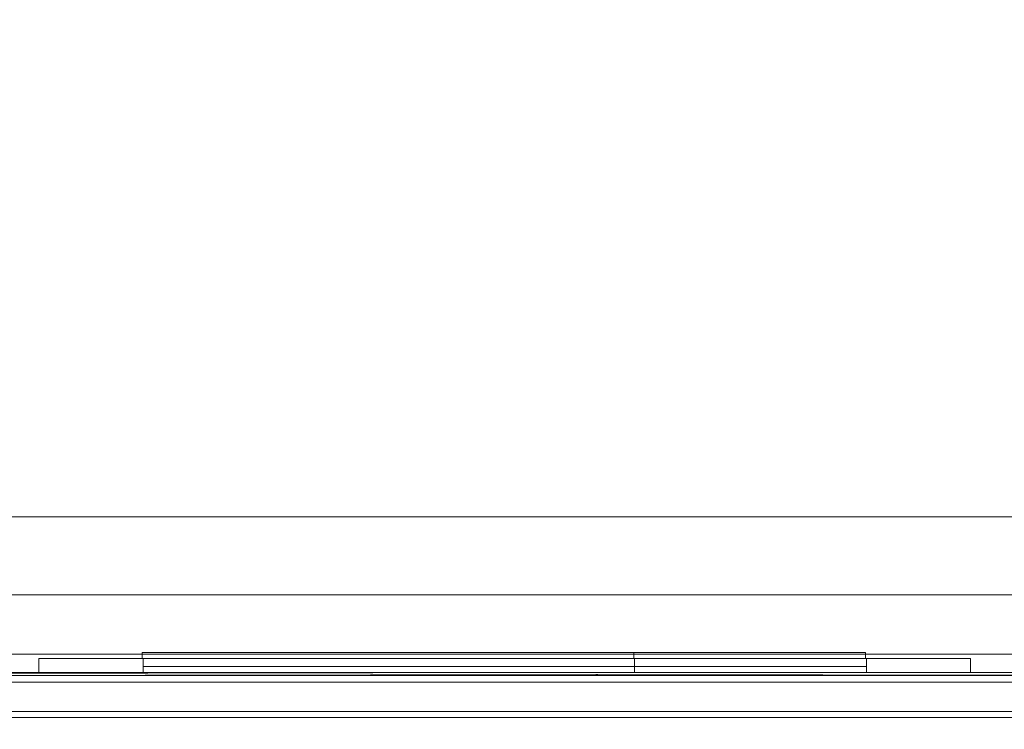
# Model space of a CAD drawing. Header units: inches. Extents: x 813 to 1305, y 19 to 194.
# Tile 231 of 256: x 1177.43 to 1183.76, y 106.36 to 110.92. Entities that reach past the tile are written whole.
import ezdxf

# ---------------------------------------------------------------- set-up
doc = ezdxf.new("R2010")
doc.units = ezdxf.units.IN
doc.header["$MEASUREMENT"] = 0
doc.layers.add('CET color Grey98', color=7, linetype='Continuous', true_color=0xfafafa)
doc.layers.add('CET color NavajoWhite4', color=7, linetype='Continuous', true_color=0x81775f)
doc.layers.add('CET Default', color=7, linetype='Continuous')

# ---------------------------------------------------------------- blocks, each defined once
blk = doc.blocks.new('*C205')
at = {"layer": 'CET color Grey98', "linetype": 'Continuous', "lineweight": 0}
for points, invisible_edges in [([(10.425, 3.09, 5.5505), (5.775, 3.09, 5.5505), (5.775, 3.1294, 5.5505), (10.425, 3.09, 5.5505)], 4), ([(10.425, 3.09, 5.5505), (5.775, 3.1294, 5.5505), (10.425, 3.1294, 5.5505), (10.425, 3.09, 5.5505)], 9), ([(10.425, 3.1294, 7.5505), (5.775, 3.1294, 7.5505), (5.775, 3.09, 7.5505), (10.425, 3.1294, 7.5505)], 4), ([(10.425, 3.1294, 7.5505), (5.775, 3.09, 7.5505), (10.425, 3.09, 7.5505), (10.425, 3.1294, 7.5505)], 9), ([(10.425, 3.1294, 5.5505), (5.775, 3.1294, 5.5505), (5.775, 3.1294, 7.5505), (10.425, 3.1294, 5.5505)], 4), ([(10.425, 3.1294, 5.5505), (5.775, 3.1294, 7.5505), (10.425, 3.1294, 7.5505), (10.425, 3.1294, 5.5505)], 9), ([(5.775, 3.1294, 5.5505), (5.775, 3.09, 5.5505), (5.775, 3.09, 7.5505), (5.775, 3.1294, 5.5505)], 4), ([(5.775, 3.1294, 5.5505), (5.775, 3.09, 7.5505), (5.775, 3.1294, 7.5505), (5.775, 3.1294, 5.5505)], 9), ([(5.775, 3.09, 5.0305), (5.775, 3.1294, 5.0305), (5.775, 3.1294, 3.3705), (5.775, 3.09, 5.0305)], 4), ([(5.775, 3.09, 5.0305), (5.775, 3.1294, 3.3705), (5.775, 3.09, 3.3705), (5.775, 3.09, 5.0305)], 9), ([(5.775, 3.09, 5.0305), (8.935, 3.09, 5.0305), (8.935, 3.1294, 5.0305), (5.775, 3.09, 5.0305)], 4), ([(5.775, 3.09, 5.0305), (8.935, 3.1294, 5.0305), (5.775, 3.1294, 5.0305), (5.775, 3.09, 5.0305)], 9), ([(5.775, 3.1294, 3.3705), (8.935, 3.1294, 3.3705), (8.935, 3.09, 3.3705), (5.775, 3.1294, 3.3705)], 4), ([(5.775, 3.1294, 3.3705), (8.935, 3.09, 3.3705), (5.775, 3.09, 3.3705), (5.775, 3.1294, 3.3705)], 9), ([(5.775, 3.1294, 5.0305), (8.935, 3.1294, 5.0305), (8.935, 3.1294, 3.3705), (5.775, 3.1294, 5.0305)], 4), ([(5.775, 3.1294, 5.0305), (8.935, 3.1294, 3.3705), (5.775, 3.1294, 3.3705), (5.775, 3.1294, 5.0305)], 9), ([(8.935, 3.1294, 5.0305), (8.935, 3.09, 5.0305), (8.935, 3.09, 3.3705), (8.935, 3.1294, 5.0305)], 4), ([(8.935, 3.1294, 5.0305), (8.935, 3.09, 3.3705), (8.935, 3.1294, 3.3705), (8.935, 3.1294, 5.0305)], 9), ([(10.425, 3.09, 5.5505), (10.425, 3.1294, 5.5505), (10.425, 3.1294, 7.5505), (10.425, 3.09, 5.5505)], 4), ([(10.425, 3.09, 5.5505), (10.425, 3.1294, 7.5505), (10.425, 3.09, 7.5505), (10.425, 3.09, 5.5505)], 9), ([(5.78, 3.09, 5.5455), (5.78, 3.09, 5.0305), (5.11, 3.09, 2.5955), (5.78, 3.09, 5.5455)], 15), ([(5.78, 3.09, 7.5455), (5.78, 3.09, 5.5455), (5.11, 3.09, 2.5955), (5.78, 3.09, 7.5455)], 6), ([(5.78, 3.09, 7.5455), (5.11, 3.09, 2.5955), (5.11, 3.09, 8.2155), (5.78, 3.09, 7.5455)], 13), ([(10.43, 3.09, 7.5455), (5.78, 3.09, 7.5455), (5.11, 3.09, 8.2155), (10.43, 3.09, 7.5455)], 6), ([(10.43, 3.09, 7.5455), (5.11, 3.09, 8.2155), (11.1, 3.09, 8.2155), (10.43, 3.09, 7.5455)], 13), ([(8.94, 3.09, 3.3705), (11.1, 3.09, 2.5955), (5.11, 3.09, 2.5955), (8.94, 3.09, 3.3705)], 13), ([(5.78, 3.09, 3.3705), (8.94, 3.09, 3.3705), (5.11, 3.09, 2.5955), (5.78, 3.09, 3.3705)], 6), ([(5.78, 3.09, 3.3705), (5.11, 3.09, 2.5955), (5.78, 3.09, 5.0305), (5.78, 3.09, 3.3705)], 11), ([(5.11, 3.09, 2.5955), (11.1, 3.09, 2.5955), (5.11, 3, 2.5955), (5.11, 3.09, 2.5955)], 2), ([(11.1, 3.09, 2.5955), (11.1, 3, 2.5955), (5.11, 3, 2.5955), (11.1, 3.09, 2.5955)], 4), ([(5.11, 3.09, 8.2155), (5.11, 3.09, 2.5955), (5.11, 3, 8.2155), (5.11, 3.09, 8.2155)], 2), ([(5.11, 3.09, 2.5955), (5.11, 3, 2.5955), (5.11, 3, 8.2155), (5.11, 3.09, 2.5955)], 4), ([(11.1, 3.09, 8.2155), (5.11, 3.09, 8.2155), (11.1, 3, 8.2155), (11.1, 3.09, 8.2155)], 2), ([(5.11, 3.09, 8.2155), (5.11, 3, 8.2155), (11.1, 3, 8.2155), (5.11, 3.09, 8.2155)], 4), ([(5.775, 3.09, 5.5505), (10.425, 3.09, 5.5505), (10.425, 3.09, 7.5505), (5.775, 3.09, 5.5505)], 4), ([(5.775, 3.09, 5.5505), (10.425, 3.09, 7.5505), (5.775, 3.09, 7.5505), (5.775, 3.09, 5.5505)], 9), ([(8.935, 3.09, 5.0305), (5.775, 3.09, 5.0305), (5.775, 3.09, 3.3705), (8.935, 3.09, 5.0305)], 4), ([(8.935, 3.09, 5.0305), (5.775, 3.09, 3.3705), (8.935, 3.09, 3.3705), (8.935, 3.09, 5.0305)], 9), ([(5.78, 3.09, 5.5455), (5.78, 3.09, 7.5455), (5.78, 3, 5.5455), (5.78, 3.09, 5.5455)], 2), ([(5.78, 3.09, 7.5455), (5.78, 3, 7.5455), (5.78, 3, 5.5455), (5.78, 3.09, 7.5455)], 4), ([(10.43, 3.09, 5.5455), (5.78, 3.09, 5.5455), (10.43, 3, 5.5455), (10.43, 3.09, 5.5455)], 2), ([(5.78, 3.09, 5.5455), (5.78, 3, 5.5455), (10.43, 3, 5.5455), (5.78, 3.09, 5.5455)], 4), ([(5.78, 3.09, 5.0305), (8.94, 3.09, 5.0305), (5.78, 3, 5.0305), (5.78, 3.09, 5.0305)], 2), ([(8.94, 3.09, 5.0305), (8.94, 3, 5.0305), (5.78, 3, 5.0305), (8.94, 3.09, 5.0305)], 4), ([(5.78, 3.09, 3.3705), (5.78, 3.09, 5.0305), (5.78, 3, 3.3705), (5.78, 3.09, 3.3705)], 2), ([(5.78, 3.09, 5.0305), (5.78, 3, 5.0305), (5.78, 3, 3.3705), (5.78, 3.09, 5.0305)], 4), ([(8.94, 3.09, 3.3705), (5.78, 3.09, 3.3705), (8.94, 3, 3.3705), (8.94, 3.09, 3.3705)], 2), ([(5.78, 3.09, 3.3705), (5.78, 3, 3.3705), (8.94, 3, 3.3705), (5.78, 3.09, 3.3705)], 4), ([(5.78, 3.09, 5.5455), (10.43, 3.09, 5.5455), (8.94, 3.09, 5.0305), (5.78, 3.09, 5.5455)], 6), ([(5.78, 3.09, 5.5455), (8.94, 3.09, 5.0305), (5.78, 3.09, 5.0305), (5.78, 3.09, 5.5455)], 13), ([(5.78, 3.09, 7.5455), (10.43, 3.09, 7.5455), (5.78, 3, 7.5455), (5.78, 3.09, 7.5455)], 2), ([(10.43, 3.09, 7.5455), (10.43, 3, 7.5455), (5.78, 3, 7.5455), (10.43, 3.09, 7.5455)], 4), ([(10.43, 3.0394, 5.5455), (5.78, 3.0394, 5.5455), (5.78, 3.0394, 7.5455), (10.43, 3.0394, 5.5455)], 4), ([(10.43, 3.0394, 5.5455), (5.78, 3.0394, 7.5455), (10.43, 3.0394, 7.5455), (10.43, 3.0394, 5.5455)], 9), ([(8.94, 3.0394, 3.3705), (5.78, 3.0394, 3.3705), (5.78, 3.0394, 5.0305), (8.94, 3.0394, 3.3705)], 4), ([(8.94, 3.0394, 3.3705), (5.78, 3.0394, 5.0305), (8.94, 3.0394, 5.0305), (8.94, 3.0394, 3.3705)], 9), ([(10.3675, 3.09, 5.608), (5.8425, 3.09, 5.608), (5.8425, 3.09, 7.483), (10.3675, 3.09, 5.608)], 4), ([(10.3675, 3.09, 5.608), (5.8425, 3.09, 7.483), (10.3675, 3.09, 7.483), (10.3675, 3.09, 5.608)], 9), ([(8.8775, 3.09, 3.433), (5.8425, 3.09, 3.433), (5.8425, 3.09, 4.968), (8.8775, 3.09, 3.433)], 4), ([(8.8775, 3.09, 3.433), (5.8425, 3.09, 4.968), (8.8775, 3.09, 4.968), (8.8775, 3.09, 3.433)], 9), ([(8.94, 3.09, 5.0305), (8.94, 3.09, 3.3705), (8.94, 3, 5.0305), (8.94, 3.09, 5.0305)], 2), ([(8.94, 3.09, 3.3705), (8.94, 3, 3.3705), (8.94, 3, 5.0305), (8.94, 3.09, 3.3705)], 4), ([(10.43, 3.09, 5.5455), (8.94, 3.09, 3.3705), (8.94, 3.09, 5.0305), (10.43, 3.09, 5.5455)], 13), ([(8.94, 3.09, 3.3705), (10.43, 3.09, 5.5455), (11.1, 3.09, 2.5955), (8.94, 3.09, 3.3705)], 15), ([(10.43, 3.09, 5.5455), (10.43, 3.09, 7.5455), (11.1, 3.09, 8.2155), (10.43, 3.09, 5.5455)], 6), ([(10.43, 3.09, 5.5455), (11.1, 3.09, 8.2155), (11.1, 3.09, 2.5955), (10.43, 3.09, 5.5455)], 13), ([(10.43, 3.09, 7.5455), (10.43, 3.09, 5.5455), (10.43, 3, 7.5455), (10.43, 3.09, 7.5455)], 2), ([(10.43, 3.09, 5.5455), (10.43, 3, 5.5455), (10.43, 3, 7.5455), (10.43, 3.09, 5.5455)], 4), ([(11.1, 3.09, 2.5955), (11.1, 3.09, 8.2155), (11.1, 3, 2.5955), (11.1, 3.09, 2.5955)], 2), ([(11.1, 3.09, 8.2155), (11.1, 3, 8.2155), (11.1, 3, 2.5955), (11.1, 3.09, 8.2155)], 4), ([(42, 3, 0.5625), (0, 3, 0.5625), (0, 3, 0.8675), (42, 3, 0.5625)], 4), ([(42, 3, 0.5625), (0, 3, 0.8675), (42, 3, 0.8675), (42, 3, 0.5625)], 9), ([(42, 3, 0.8675), (0, 3, 0.8675), (0, 2.9375, 0.93), (42, 3, 0.8675)], 4), ([(42, 3, 0.8675), (0, 2.9375, 0.93), (42, 2.9375, 0.93), (42, 3, 0.8675)], 9), ([(41.9803, 3, 1.18), (0.0197, 3, 1.18), (0.0197, 3, 8.84), (41.9803, 3, 1.18)], 4), ([(41.9803, 3, 1.18), (0.0197, 3, 8.84), (41.9803, 3, 8.84), (41.9803, 3, 1.18)], 9), ([(41.9803, 3, 8.84), (0.0197, 3, 8.84), (0.0197, 2.9375, 8.9025), (41.9803, 3, 8.84)], 4), ([(41.9803, 3, 8.84), (0.0197, 2.9375, 8.9025), (41.9803, 2.9375, 8.9025), (41.9803, 3, 8.84)], 9), ([(0.0312, 0.0197, 49.5), (41.9687, 0.0197, 49.5), (41.9687, 2.9803, 49.5), (0.0312, 0.0197, 49.5)], 4), ([(0.0312, 0.0197, 49.5), (41.9687, 2.9803, 49.5), (0.0312, 2.9803, 49.5), (0.0312, 0.0197, 49.5)], 9), ([(0.0312, 2.9803, 49.5), (41.9687, 2.9803, 49.5), (41.9687, 2.9803, 49.25), (0.0312, 2.9803, 49.5)], 4), ([(0.0312, 2.9803, 49.5), (41.9687, 2.9803, 49.25), (0.0312, 2.9803, 49.25), (0.0312, 2.9803, 49.5)], 9), ([(0.0312, 2.9803, 49.25), (41.9687, 2.9803, 49.25), (41.9687, 0.0197, 49.25), (0.0312, 2.9803, 49.25)], 4), ([(0.0312, 2.9803, 49.25), (41.9687, 0.0197, 49.25), (0.0312, 0.0197, 49.25), (0.0312, 2.9803, 49.25)], 9), ([(41.8125, 2.9375, 9.09), (0.1875, 3, 9.1525), (41.8125, 3, 9.1525), (41.8125, 2.9375, 9.09)], 9), ([(41.8125, 2.9375, 9.09), (0.1875, 2.9375, 9.09), (0.1875, 3, 9.1525), (41.8125, 2.9375, 9.09)], 4), ([(41.8125, 3, 9.1525), (0.1875, 3, 32.9025), (41.8125, 3, 32.9025), (41.8125, 3, 9.1525)], 9), ([(41.8125, 3, 9.1525), (0.1875, 3, 9.1525), (0.1875, 3, 32.9025), (41.8125, 3, 9.1525)], 4), ([(41.8125, 3, 32.9025), (0.1875, 2.9375, 32.965), (41.8125, 2.9375, 32.965), (41.8125, 3, 32.9025)], 9), ([(41.8125, 3, 32.9025), (0.1875, 3, 32.9025), (0.1875, 2.9375, 32.965), (41.8125, 3, 32.9025)], 4), ([(41.8125, 3, 33.26), (41.8125, 2.75, 33.26), (0.1875, 3, 33.26), (41.8125, 3, 33.26)], 2), ([(0.1875, 3, 33.26), (41.8125, 2.75, 33.26), (0.1875, 2.75, 33.26), (0.1875, 3, 33.26)], 9), ([(41.8125, 3, 33.26), (0.1875, 3, 33.26), (0.1875, 3, 35.005), (41.8125, 3, 33.26)], 4), ([(41.8125, 3, 33.26), (0.1875, 3, 35.005), (41.8125, 3, 35.005), (41.8125, 3, 33.26)], 9), ([(41.8125, 2.75, 34.92), (41.8125, 3, 34.92), (0.1875, 3, 34.92), (41.8125, 2.75, 34.92)], 4), ([(41.8125, 2.75, 34.92), (0.1875, 3, 34.92), (0.1875, 2.75, 34.92), (41.8125, 2.75, 34.92)], 9), ([(41.8125, 3, 35.26), (41.8125, 2.75, 35.26), (0.1875, 3, 35.26), (41.8125, 3, 35.26)], 2), ([(0.1875, 3, 35.26), (41.8125, 2.75, 35.26), (0.1875, 2.75, 35.26), (0.1875, 3, 35.26)], 9), ([(41.8125, 3, 35.26), (0.1875, 3, 35.26), (0.1875, 3, 37.005), (41.8125, 3, 35.26)], 4), ([(41.8125, 3, 35.26), (0.1875, 3, 37.005), (41.8125, 3, 37.005), (41.8125, 3, 35.26)], 9), ([(41.8125, 2.75, 36.92), (41.8125, 3, 36.92), (0.1875, 3, 36.92), (41.8125, 2.75, 36.92)], 4), ([(41.8125, 2.75, 36.92), (0.1875, 3, 36.92), (0.1875, 2.75, 36.92), (41.8125, 2.75, 36.92)], 9), ([(41.8125, 3, 37.26), (41.8125, 2.75, 37.26), (0.1875, 3, 37.26), (41.8125, 3, 37.26)], 2), ([(0.1875, 3, 37.26), (41.8125, 2.75, 37.26), (0.1875, 2.75, 37.26), (0.1875, 3, 37.26)], 9), ([(41.8125, 3, 37.26), (0.1875, 3, 37.26), (0.1875, 3, 39.005), (41.8125, 3, 37.26)], 4), ([(41.8125, 3, 37.26), (0.1875, 3, 39.005), (41.8125, 3, 39.005), (41.8125, 3, 37.26)], 9), ([(41.8125, 2.75, 38.92), (41.8125, 3, 38.92), (0.1875, 3, 38.92), (41.8125, 2.75, 38.92)], 4), ([(41.8125, 2.75, 38.92), (0.1875, 3, 38.92), (0.1875, 2.75, 38.92), (41.8125, 2.75, 38.92)], 9), ([(41.8125, 3, 39.26), (41.8125, 2.75, 39.26), (0.1875, 3, 39.26), (41.8125, 3, 39.26)], 2), ([(0.1875, 3, 39.26), (41.8125, 2.75, 39.26), (0.1875, 2.75, 39.26), (0.1875, 3, 39.26)], 9), ([(41.8125, 3, 39.26), (0.1875, 3, 39.26), (0.1875, 3, 41.005), (41.8125, 3, 39.26)], 4), ([(41.8125, 3, 39.26), (0.1875, 3, 41.005), (41.8125, 3, 41.005), (41.8125, 3, 39.26)], 9), ([(41.8125, 2.75, 40.92), (41.8125, 3, 40.92), (0.1875, 3, 40.92), (41.8125, 2.75, 40.92)], 4), ([(41.8125, 2.75, 40.92), (0.1875, 3, 40.92), (0.1875, 2.75, 40.92), (41.8125, 2.75, 40.92)], 9), ([(41.8125, 3, 41.26), (41.8125, 2.75, 41.26), (0.1875, 3, 41.26), (41.8125, 3, 41.26)], 2), ([(0.1875, 3, 41.26), (41.8125, 2.75, 41.26), (0.1875, 2.75, 41.26), (0.1875, 3, 41.26)], 9), ([(41.8125, 3, 41.26), (0.1875, 3, 41.26), (0.1875, 3, 43.005), (41.8125, 3, 41.26)], 4), ([(41.8125, 3, 41.26), (0.1875, 3, 43.005), (41.8125, 3, 43.005), (41.8125, 3, 41.26)], 9), ([(41.8125, 2.75, 42.92), (41.8125, 3, 42.92), (0.1875, 3, 42.92), (41.8125, 2.75, 42.92)], 4), ([(41.8125, 2.75, 42.92), (0.1875, 3, 42.92), (0.1875, 2.75, 42.92), (41.8125, 2.75, 42.92)], 9), ([(41.8125, 3, 43.26), (41.8125, 2.75, 43.26), (0.1875, 3, 43.26), (41.8125, 3, 43.26)], 2), ([(0.1875, 3, 43.26), (41.8125, 2.75, 43.26), (0.1875, 2.75, 43.26), (0.1875, 3, 43.26)], 9), ([(41.8125, 3, 43.26), (0.1875, 3, 43.26), (0.1875, 3, 45.005), (41.8125, 3, 43.26)], 4), ([(41.8125, 3, 43.26), (0.1875, 3, 45.005), (41.8125, 3, 45.005), (41.8125, 3, 43.26)], 9), ([(41.8125, 2.75, 44.92), (41.8125, 3, 44.92), (0.1875, 3, 44.92), (41.8125, 2.75, 44.92)], 4), ([(41.8125, 2.75, 44.92), (0.1875, 3, 44.92), (0.1875, 2.75, 44.92), (41.8125, 2.75, 44.92)], 9), ([(41.8125, 3, 45.26), (41.8125, 2.75, 45.26), (0.1875, 3, 45.26), (41.8125, 3, 45.26)], 2), ([(0.1875, 3, 45.26), (41.8125, 2.75, 45.26), (0.1875, 2.75, 45.26), (0.1875, 3, 45.26)], 9), ([(41.8125, 3, 45.26), (0.1875, 3, 45.26), (0.1875, 3, 47.005), (41.8125, 3, 45.26)], 4), ([(41.8125, 3, 45.26), (0.1875, 3, 47.005), (41.8125, 3, 47.005), (41.8125, 3, 45.26)], 9), ([(41.8125, 2.75, 46.92), (41.8125, 3, 46.92), (0.1875, 3, 46.92), (41.8125, 2.75, 46.92)], 4), ([(41.8125, 2.75, 46.92), (0.1875, 3, 46.92), (0.1875, 2.75, 46.92), (41.8125, 2.75, 46.92)], 9), ([(41.8125, 3, 47.26), (41.8125, 2.75, 47.26), (0.1875, 3, 47.26), (41.8125, 3, 47.26)], 2), ([(0.1875, 3, 47.26), (41.8125, 2.75, 47.26), (0.1875, 2.75, 47.26), (0.1875, 3, 47.26)], 9), ([(41.8125, 3, 47.26), (0.1875, 3, 47.26), (0.1875, 3, 49.005), (41.8125, 3, 47.26)], 4), ([(41.8125, 3, 47.26), (0.1875, 3, 49.005), (41.8125, 3, 49.005), (41.8125, 3, 47.26)], 9), ([(5.78, 3, 5.0305), (5.11, 3, 2.5955), (5.78, 3, 3.3705), (5.78, 3, 5.0305)], 2), ([(5.11, 3, 2.5955), (8.94, 3, 3.3705), (5.78, 3, 3.3705), (5.11, 3, 2.5955)], 13), ([(5.11, 3, 2.5955), (11.1, 3, 2.5955), (8.94, 3, 3.3705), (5.11, 3, 2.5955)], 6), ([(11.1, 3, 8.2155), (5.11, 3, 8.2155), (10.43, 3, 7.5455), (11.1, 3, 8.2155)], 6), ([(5.11, 3, 8.2155), (5.78, 3, 7.5455), (10.43, 3, 7.5455), (5.11, 3, 8.2155)], 13), ([(5.11, 3, 8.2155), (5.11, 3, 2.5955), (5.78, 3, 7.5455), (5.11, 3, 8.2155)], 6), ([(5.11, 3, 2.5955), (5.78, 3, 5.5455), (5.78, 3, 7.5455), (5.11, 3, 2.5955)], 4), ([(5.78, 3, 5.0305), (8.94, 3, 5.0305), (5.78, 3, 5.5455), (5.78, 3, 5.0305)], 2), ([(8.94, 3, 5.0305), (10.43, 3, 5.5455), (5.78, 3, 5.5455), (8.94, 3, 5.0305)], 13), ([(11.1, 3, 2.5955), (10.43, 3, 5.5455), (8.94, 3, 3.3705), (11.1, 3, 2.5955)], 15), ([(8.94, 3, 5.0305), (8.94, 3, 3.3705), (10.43, 3, 5.5455), (8.94, 3, 5.0305)], 6), ([(11.1, 3, 2.5955), (11.1, 3, 8.2155), (10.43, 3, 5.5455), (11.1, 3, 2.5955)], 6), ([(11.1, 3, 8.2155), (10.43, 3, 7.5455), (10.43, 3, 5.5455), (11.1, 3, 8.2155)], 13), ([(42, 2.9375, 0.93), (0, 2.9375, 0.93), (0, 2.75, 0.93), (42, 2.9375, 0.93)], 4), ([(42, 2.9375, 0.93), (0, 2.75, 0.93), (42, 2.75, 0.93), (42, 2.9375, 0.93)], 9), ([(42, 2.75, 0.5), (0, 2.75, 0.5), (0, 2.9375, 0.5), (42, 2.75, 0.5)], 4), ([(42, 2.75, 0.5), (0, 2.9375, 0.5), (42, 2.9375, 0.5), (42, 2.75, 0.5)], 9), ([(41.9803, 2.9375, 8.9025), (0.0197, 2.9375, 8.9025), (0.0197, 2.75, 8.9025), (41.9803, 2.9375, 8.9025)], 4), ([(41.9803, 2.9375, 8.9025), (0.0197, 2.75, 8.9025), (41.9803, 2.75, 8.9025), (41.9803, 2.9375, 8.9025)], 9), ([(41.9803, 2.75, 1.1175), (0.0197, 2.75, 1.1175), (0.0197, 2.9375, 1.1175), (41.9803, 2.75, 1.1175)], 4), ([(41.9803, 2.75, 1.1175), (0.0197, 2.9375, 1.1175), (41.9803, 2.9375, 1.1175), (41.9803, 2.75, 1.1175)], 9), ([(41.8125, 2.75, 9.09), (0.1875, 2.9375, 9.09), (41.8125, 2.9375, 9.09), (41.8125, 2.75, 9.09)], 9), ([(41.8125, 2.75, 9.09), (0.1875, 2.75, 9.09), (0.1875, 2.9375, 9.09), (41.8125, 2.75, 9.09)], 4), ([(41.8125, 2.9375, 32.965), (0.1875, 2.75, 32.965), (41.8125, 2.75, 32.965), (41.8125, 2.9375, 32.965)], 9), ([(41.8125, 2.9375, 32.965), (0.1875, 2.9375, 32.965), (0.1875, 2.75, 32.965), (41.8125, 2.9375, 32.965)], 4), ([(42, 2.75, 0.93), (0, 2.75, 0.93), (0, 2.75, 0.5), (42, 2.75, 0.93)], 4), ([(42, 2.75, 0.93), (0, 2.75, 0.5), (42, 2.75, 0.5), (42, 2.75, 0.93)], 9), ([(41.9803, 2.75, 8.9025), (0.0197, 2.75, 8.9025), (0.0197, 2.75, 1.1175), (41.9803, 2.75, 8.9025)], 4), ([(41.9803, 2.75, 8.9025), (0.0197, 2.75, 1.1175), (41.9803, 2.75, 1.1175), (41.9803, 2.75, 8.9025)], 9), ([(41.9803, 2.7106, 0.93), (0.0197, 2.7106, 0.93), (0.0197, 2.75, 0.93), (41.9803, 2.7106, 0.93)], 4), ([(41.9803, 2.7106, 0.93), (0.0197, 2.75, 0.93), (41.9803, 2.75, 0.93), (41.9803, 2.7106, 0.93)], 9), ([(41.9803, 2.75, 1.1175), (0.0197, 2.75, 1.1175), (0.0197, 2.7106, 1.1175), (41.9803, 2.75, 1.1175)], 4), ([(41.9803, 2.75, 1.1175), (0.0197, 2.7106, 1.1175), (41.9803, 2.7106, 1.1175), (41.9803, 2.75, 1.1175)], 9), ([(41.9803, 2.75, 0.93), (0.0197, 2.75, 0.93), (0.0197, 2.75, 1.1175), (41.9803, 2.75, 0.93)], 4), ([(41.9803, 2.75, 0.93), (0.0197, 2.75, 1.1175), (41.9803, 2.75, 1.1175), (41.9803, 2.75, 0.93)], 9), ([(41.9803, 2.7106, 8.9025), (0.0197, 2.7106, 8.9025), (0.0197, 2.75, 8.9025), (41.9803, 2.7106, 8.9025)], 4), ([(41.9803, 2.7106, 8.9025), (0.0197, 2.75, 8.9025), (41.9803, 2.75, 8.9025), (41.9803, 2.7106, 8.9025)], 9), ([(41.9803, 2.75, 9.09), (0.0197, 2.75, 9.09), (0.0197, 2.7106, 9.09), (41.9803, 2.75, 9.09)], 4), ([(41.9803, 2.75, 9.09), (0.0197, 2.7106, 9.09), (41.9803, 2.7106, 9.09), (41.9803, 2.75, 9.09)], 9), ([(41.9803, 2.75, 8.9025), (0.0197, 2.75, 8.9025), (0.0197, 2.75, 9.09), (41.9803, 2.75, 8.9025)], 4), ([(41.9803, 2.75, 8.9025), (0.0197, 2.75, 9.09), (41.9803, 2.75, 9.09), (41.9803, 2.75, 8.9025)], 9), ([(41.8125, 2.75, 32.965), (0.1875, 2.75, 9.09), (41.8125, 2.75, 9.09), (41.8125, 2.75, 32.965)], 9), ([(41.8125, 2.75, 32.965), (0.1875, 2.75, 32.965), (0.1875, 2.75, 9.09), (41.8125, 2.75, 32.965)], 4), ([(41.8125, 2.75, 32.92), (0.1875, 2.75, 32.92), (0.1875, 2.75, 33.26), (41.8125, 2.75, 32.92)], 4), ([(41.8125, 2.75, 32.92), (0.1875, 2.75, 33.26), (41.8125, 2.75, 33.26), (41.8125, 2.75, 32.92)], 9), ([(41.8125, 2.75, 34.92), (0.1875, 2.75, 34.92), (0.1875, 2.75, 35.26), (41.8125, 2.75, 34.92)], 4), ([(41.8125, 2.75, 34.92), (0.1875, 2.75, 35.26), (41.8125, 2.75, 35.26), (41.8125, 2.75, 34.92)], 9), ([(41.8125, 2.75, 36.92), (0.1875, 2.75, 36.92), (0.1875, 2.75, 37.26), (41.8125, 2.75, 36.92)], 4), ([(41.8125, 2.75, 36.92), (0.1875, 2.75, 37.26), (41.8125, 2.75, 37.26), (41.8125, 2.75, 36.92)], 9), ([(41.8125, 2.75, 38.92), (0.1875, 2.75, 38.92), (0.1875, 2.75, 39.26), (41.8125, 2.75, 38.92)], 4), ([(41.8125, 2.75, 38.92), (0.1875, 2.75, 39.26), (41.8125, 2.75, 39.26), (41.8125, 2.75, 38.92)], 9), ([(41.8125, 2.75, 40.92), (0.1875, 2.75, 40.92), (0.1875, 2.75, 41.26), (41.8125, 2.75, 40.92)], 4), ([(41.8125, 2.75, 40.92), (0.1875, 2.75, 41.26), (41.8125, 2.75, 41.26), (41.8125, 2.75, 40.92)], 9), ([(41.8125, 2.75, 42.92), (0.1875, 2.75, 42.92), (0.1875, 2.75, 43.26), (41.8125, 2.75, 42.92)], 4), ([(41.8125, 2.75, 42.92), (0.1875, 2.75, 43.26), (41.8125, 2.75, 43.26), (41.8125, 2.75, 42.92)], 9), ([(41.8125, 2.75, 44.92), (0.1875, 2.75, 44.92), (0.1875, 2.75, 45.26), (41.8125, 2.75, 44.92)], 4), ([(41.8125, 2.75, 44.92), (0.1875, 2.75, 45.26), (41.8125, 2.75, 45.26), (41.8125, 2.75, 44.92)], 9), ([(41.8125, 2.75, 46.92), (0.1875, 2.75, 46.92), (0.1875, 2.75, 47.26), (41.8125, 2.75, 46.92)], 4), ([(41.8125, 2.75, 46.92), (0.1875, 2.75, 47.26), (41.8125, 2.75, 47.26), (41.8125, 2.75, 46.92)], 9), ([(0.0197, 2.7106, 0.93), (41.9803, 2.7106, 0.93), (41.9803, 2.7106, 1.1175), (0.0197, 2.7106, 0.93)], 4), ([(0.0197, 2.7106, 0.93), (41.9803, 2.7106, 1.1175), (0.0197, 2.7106, 1.1175), (0.0197, 2.7106, 0.93)], 9), ([(0.0197, 2.7106, 8.9025), (41.9803, 2.7106, 8.9025), (41.9803, 2.7106, 9.09), (0.0197, 2.7106, 8.9025)], 4), ([(0.0197, 2.7106, 8.9025), (41.9803, 2.7106, 9.09), (0.0197, 2.7106, 9.09), (0.0197, 2.7106, 8.9025)], 9)]:
    blk.add_3dface(points, dxfattribs=dict(at, invisible_edges=invisible_edges))
for points in [[(42, 2.9375, 0.5), (0, 2.9375, 0.5), (0, 3, 0.5625), (42, 2.9375, 0.5)], [(42, 2.9375, 0.5), (0, 3, 0.5625), (42, 3, 0.5625), (42, 2.9375, 0.5)], [(41.9803, 2.9375, 1.1175), (0.0197, 2.9375, 1.1175), (0.0197, 3, 1.18), (41.9803, 2.9375, 1.1175)], [(41.9803, 2.9375, 1.1175), (0.0197, 3, 1.18), (41.9803, 3, 1.18), (41.9803, 2.9375, 1.1175)], [(5.11, 3, 2.5955), (5.78, 3, 5.0305), (5.78, 3, 5.5455), (5.11, 3, 2.5955)]]:
    blk.add_3dface(points, dxfattribs=at)
blk = doc.blocks.new('*C208')
at = {"layer": 'CET Default', "linetype": 'Continuous', "lineweight": 0, "rotation": 359.9999999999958}
blk.add_blockref('*C205', (373.7222, 916.8549), dxfattribs=at)
blk = doc.blocks.new('*C250')
at = {"layer": 'CET color Grey98', "linetype": 'Continuous', "lineweight": 0}
for points, invisible_edges in [([(41.49, 14, 65), (0.5, 14, 65), (0.5, 14, 65.5), (41.49, 14, 65)], 4), ([(41.49, 14, 65), (0.5, 14, 65.5), (41.49, 14, 65.5), (41.49, 14, 65)], 9), ([(0.5, 14, 65), (41.49, 14, 65), (41.49, 0.3125, 65), (0.5, 14, 65)], 4), ([(0.5, 14, 65), (41.49, 0.3125, 65), (0.5, 0.3125, 65), (0.5, 14, 65)], 9), ([(0.5, 0.3125, 65.5), (41.49, 0.3125, 65.5), (41.49, 14, 65.5), (0.5, 0.3125, 65.5)], 4), ([(0.5, 0.3125, 65.5), (41.49, 14, 65.5), (0.5, 14, 65.5), (0.5, 0.3125, 65.5)], 9), ([(41.49, 14, 49.5), (0.5, 14, 49.5), (0.5, 14, 65), (41.49, 14, 49.5)], 4), ([(41.49, 14, 49.5), (0.5, 14, 65), (41.49, 14, 65), (41.49, 14, 49.5)], 9), ([(0.5, 14, 49.5), (41.49, 14, 49.5), (41.49, 13.5, 49.5), (0.5, 14, 49.5)], 4), ([(0.5, 14, 49.5), (41.49, 13.5, 49.5), (0.5, 13.5, 49.5), (0.5, 14, 49.5)], 9), ([(0.5, 13.5, 65), (41.49, 13.5, 65), (41.49, 14, 65), (0.5, 13.5, 65)], 4), ([(0.5, 13.5, 65), (41.49, 14, 65), (0.5, 14, 65), (0.5, 13.5, 65)], 9), ([(41.49, 13.999, 51), (0.51, 13.999, 51), (0.51, 13.999, 51.5), (41.49, 13.999, 51)], 4), ([(41.49, 13.999, 51), (0.51, 13.999, 51.5), (41.49, 13.999, 51.5), (41.49, 13.999, 51)], 9), ([(0.51, 13.999, 51), (41.49, 13.999, 51), (41.49, 0.3125, 51), (0.51, 13.999, 51)], 4), ([(0.51, 13.999, 51), (41.49, 0.3125, 51), (0.51, 0.3125, 51), (0.51, 13.999, 51)], 9), ([(0.51, 0.3125, 51.5), (41.49, 0.3125, 51.5), (41.49, 13.999, 51.5), (0.51, 0.3125, 51.5)], 4), ([(0.51, 0.3125, 51.5), (41.49, 13.999, 51.5), (0.51, 13.999, 51.5), (0.51, 0.3125, 51.5)], 9), ([(41.49, 13.501, 49.5), (0.5, 13.501, 49.5), (0.5, 13.501, 51.501), (41.49, 13.501, 49.5)], 4), ([(41.49, 13.501, 49.5), (0.5, 13.501, 51.501), (41.49, 13.501, 51.501), (41.49, 13.501, 49.5)], 9), ([(0.5, 13.501, 49.5), (41.49, 13.501, 49.5), (41.49, 13, 49.5), (0.5, 13.501, 49.5)], 4), ([(0.5, 13.501, 49.5), (41.49, 13, 49.5), (0.5, 13, 49.5), (0.5, 13.501, 49.5)], 9), ([(0.5, 13, 51.501), (41.49, 13, 51.501), (41.49, 13.501, 51.501), (0.5, 13, 51.501)], 4), ([(0.5, 13, 51.501), (41.49, 13.501, 51.501), (0.5, 13.501, 51.501), (0.5, 13, 51.501)], 9), ([(0.5, 13.5, 49.5), (41.49, 13.5, 49.5), (41.49, 13.5, 65), (0.5, 13.5, 49.5)], 4), ([(0.5, 13.5, 49.5), (41.49, 13.5, 65), (0.5, 13.5, 65), (0.5, 13.5, 49.5)], 9), ([(0.5, 13, 49.5), (41.49, 13, 49.5), (41.49, 13, 51.501), (0.5, 13, 49.5)], 4), ([(0.5, 13, 49.5), (41.49, 13, 51.501), (0.5, 13, 51.501), (0.5, 13, 49.5)], 9)]:
    blk.add_3dface(points, dxfattribs=dict(at, invisible_edges=invisible_edges))
blk = doc.blocks.new('*C194')
at = {"layer": 'CET Default', "linetype": 'Continuous', "lineweight": 0, "rotation": 179.9999999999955}
blk.add_blockref('*C250', (415.7222, 933.8549), dxfattribs=at)
blk = doc.blocks.new('*C217')
at = {"layer": 'CET color Grey98', "linetype": 'Continuous', "lineweight": 0}
for points, invisible_edges in [([(0.1181, -0.1181, 29), (84, 0, 28.8819), (0, 0, 28.8819), (0.1181, -0.1181, 29)], 9), ([(0, 0, 28.8819), (84, 0, 28.8819), (84, 0, 27.8681), (0, 0, 28.8819)], 4), ([(0, 0, 28.8819), (84, 0, 27.8681), (0, 0, 27.8681), (0, 0, 28.8819)], 9), ([(0, 0, 27.8681), (84, 0, 27.8681), (83.8819, -0.1181, 27.75), (0, 0, 27.8681)], 4), ([(0, 0, 27.8681), (83.8819, -0.1181, 27.75), (0.1181, -0.1181, 27.75), (0, 0, 27.8681)], 9), ([(0.1181, -0.1181, 29), (83.8819, -0.1181, 29), (84, 0, 28.8819), (0.1181, -0.1181, 29)], 4), ([(0.1181, -23.913, 29), (83.8819, -23.913, 29), (83.8819, -0.1181, 29), (0.1181, -23.913, 29)], 4), ([(0.1181, -23.913, 29), (83.8819, -0.1181, 29), (0.1181, -0.1181, 29), (0.1181, -23.913, 29)], 9), ([(0.1181, -0.1181, 27.75), (83.8819, -0.1181, 27.75), (83.8819, -0.1181, 29), (0.1181, -0.1181, 27.75)], 4), ([(0.1181, -0.1181, 27.75), (83.8819, -0.1181, 29), (0.1181, -0.1181, 29), (0.1181, -0.1181, 27.75)], 9)]:
    blk.add_3dface(points, dxfattribs=dict(at, invisible_edges=invisible_edges))
at = {"layer": 'CET color NavajoWhite4', "linetype": 'Continuous', "lineweight": 0}
for points, invisible_edges in [([(0.1181, -23.913, 27.75), (83.8819, -0.1181, 27.75), (83.8819, -23.913, 27.75), (0.1181, -23.913, 27.75)], 9), ([(0.1181, -23.913, 27.75), (0.1181, -0.1181, 27.75), (83.8819, -0.1181, 27.75), (0.1181, -23.913, 27.75)], 4)]:
    blk.add_3dface(points, dxfattribs=dict(at, invisible_edges=invisible_edges))
blk = doc.blocks.new('*C213')
at = {"layer": 'CET Default', "linetype": 'Continuous', "lineweight": 0, "rotation": 179.9999999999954}
blk.add_blockref('*C217', (415.7222, 919.8549), dxfattribs=at)

msp = doc.modelspace()

# ---------------------------------------------------------------- block references
at = {"layer": 'CET Default', "linetype": 'Continuous', "lineweight": 0}
for name in ['*C213', '*C194', '*C208']:
    msp.add_blockref(name, (798.7199, -813.1289), dxfattribs=at)

doc.saveas('drawing.dxf')
